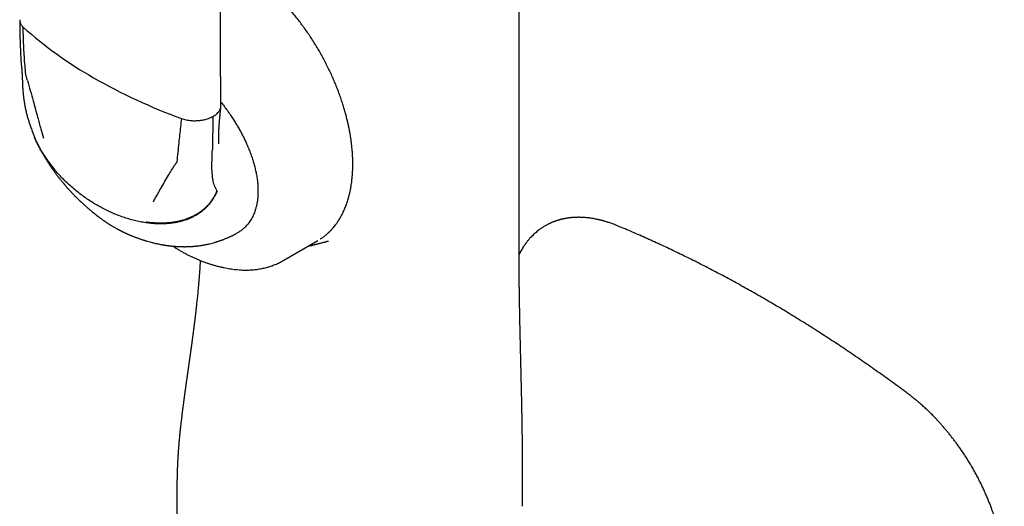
# Model space of a CAD drawing. Header units: millimetres. Extents: x 8 to 822, y 12 to 761.
# Tile 19 of 27: x 753 to 821, y 215 to 248. Entities that reach past the tile are written whole.
import ezdxf

# ---------------------------------------------------------------- set-up
doc = ezdxf.new("R2010")
doc.units = ezdxf.units.MM

msp = doc.modelspace()

# ---------------------------------------------------------------- linework, layer by layer
at = {"color": 7, "linetype": 'Continuous', "lineweight": 30}
for p, q in [((753.37, 245.506), (753.371, 245.501)), ((753.559, 242.975), (753.557, 242.991)), ((766.555, 241.748), (766.513, 239.488)), ((766.509, 239.283), (766.513, 239.488)), ((766.486, 238.05), (766.509, 239.283)), ((771.417, 231.876), (773.751, 233.223)), ((773.102, 232.849), (773.252, 232.884)), ((764.08, 215.157), (764.08, 213.113))]:
    msp.add_line(p, q, dxfattribs=at)
at = {"color": 7, "linetype": 'Continuous', "lineweight": 30, "flags": 128}
msp.add_lwpolyline([(787.582, 234.627), (787.582, 279.006), (787.582, 332.122)], dxfattribs=at)
at = {"color": 7, "linetype": 'Continuous', "lineweight": 30}
for centre, radius, start, end in [((772.249, 268.837), 28.107, 228.22389, 240.36917), ((777.9, 278.611), 39.397, 240.25227, 249.94486), ((769.795, 237.971), 3.31, 178.63331, 189.98337), ((768.657, 237.75), 2.151, 189.43079, 211.20156)]:
    msp.add_arc(centre, radius, start, end, dxfattribs=at)
for points, knots in [([(767.1, 242.477), (767.099, 242.614), (767.096, 242.881), (767.092, 243.274), (767.089, 243.65), (767.086, 244.01), (767.084, 244.354), (767.081, 244.681), (767.079, 244.992), (767.077, 245.291), (767.075, 245.577), (767.074, 245.85), (767.073, 246.105), (767.071, 246.341), (767.07, 246.56), (767.069, 246.834), (767.068, 247.169), (767.066, 247.573), (767.065, 247.981), (767.064, 248.393), (767.063, 248.984), (767.062, 249.752), (767.063, 250.697), (767.064, 251.644), (767.066, 252.543), (767.07, 253.394), (767.074, 254.199), (767.078, 255.004), (767.084, 255.809), (767.091, 256.618), (767.098, 257.363), (767.104, 258.048), (767.11, 258.543), (767.114, 258.917), (767.117, 259.169), (767.12, 259.431), (767.124, 259.709), (767.128, 260.006), (767.132, 260.323), (767.136, 260.656), (767.141, 261.006), (767.147, 261.374), (767.152, 261.759), (767.157, 262.022), (767.159, 262.156)], [0, 0, 0, 0, 0.020922, 0.041004, 0.060245, 0.078646, 0.096208, 0.112929, 0.128809, 0.14385, 0.158705, 0.172638, 0.18565, 0.197738, 0.208905, 0.21915, 0.239573, 0.260158, 0.280962, 0.301985, 0.323227, 0.371252, 0.419378, 0.467503, 0.515629, 0.556462, 0.597296, 0.638129, 0.678963, 0.719796, 0.761097, 0.792198, 0.823785, 0.836327, 0.848946, 0.862078, 0.876042, 0.89115, 0.907125, 0.923966, 0.941674, 0.960249, 0.979691, 1, 1, 1, 1]), ([(773.939, 233.34), (773.949, 233.347), (773.985, 233.371), (774.052, 233.417), (774.14, 233.48), (774.235, 233.553), (774.317, 233.62), (774.382, 233.676), (774.428, 233.717), (774.468, 233.753), (774.5, 233.784), (774.526, 233.809), (774.547, 233.829), (774.569, 233.85), (774.594, 233.875), (774.627, 233.908), (774.664, 233.948), (774.704, 233.99), (774.742, 234.033), (774.801, 234.098), (774.875, 234.187), (774.952, 234.284), (775.011, 234.364), (775.055, 234.424), (775.094, 234.48), (775.128, 234.53), (775.156, 234.572), (775.178, 234.606), (775.194, 234.631), (775.206, 234.65), (775.219, 234.67), (775.234, 234.694), (775.253, 234.726), (775.277, 234.766), (775.304, 234.812), (775.353, 234.899), (775.422, 235.026), (775.519, 235.223), (775.623, 235.457), (775.702, 235.662), (775.752, 235.805), (775.775, 235.875), (775.796, 235.938), (775.814, 235.994), (775.828, 236.041), (775.84, 236.081), (775.851, 236.121), (775.864, 236.165), (775.879, 236.22), (775.897, 236.285), (775.916, 236.361), (775.936, 236.443), (775.961, 236.551), (775.988, 236.68), (776.017, 236.828), (776.044, 236.987), (776.07, 237.154), (776.092, 237.327), (776.111, 237.492), (776.125, 237.65), (776.136, 237.788), (776.143, 237.908), (776.148, 238.008), (776.152, 238.108), (776.155, 238.206), (776.157, 238.302), (776.158, 238.384), (776.158, 238.45), (776.158, 238.497), (776.158, 238.536), (776.158, 238.57), (776.158, 238.607), (776.157, 238.65), (776.156, 238.708), (776.154, 238.781), (776.151, 238.873), (776.147, 238.978), (776.138, 239.152), (776.122, 239.387), (776.095, 239.679), (776.063, 239.955), (776.027, 240.214), (775.989, 240.457), (775.948, 240.694), (775.903, 240.924), (775.856, 241.153), (775.801, 241.398), (775.735, 241.667), (775.658, 241.962), (775.57, 242.273), (775.47, 242.599), (775.357, 242.941), (775.238, 243.28), (775.112, 243.614), (774.981, 243.942), (774.839, 244.28), (774.684, 244.628), (774.517, 244.984), (774.336, 245.349), (774.149, 245.705), (773.958, 246.051), (773.765, 246.387), (773.559, 246.727), (773.344, 247.067), (773.121, 247.402), (772.896, 247.726), (772.671, 248.036), (772.436, 248.345), (772.193, 248.653), (771.941, 248.956), (771.693, 249.242), (771.449, 249.511), (771.211, 249.764), (770.978, 250), (770.742, 250.229), (770.506, 250.45), (770.269, 250.662), (770.041, 250.856), (769.824, 251.035), (769.617, 251.198), (769.42, 251.346), (769.246, 251.473), (769.091, 251.582), (768.952, 251.677), (768.817, 251.767), (768.684, 251.852), (768.554, 251.933), (768.428, 252.009), (768.334, 252.064), (768.272, 252.1), (768.239, 252.119), (768.206, 252.138), (768.167, 252.159), (768.119, 252.186), (768.059, 252.219), (767.988, 252.257), (767.905, 252.301), (767.773, 252.369), (767.598, 252.454), (767.389, 252.55), (767.213, 252.626), (767.107, 252.668), (767.067, 252.684)], [0, 0, 0, 0, 0.002349, 0.007889, 0.014823, 0.022127, 0.029798, 0.034046, 0.037772, 0.040973, 0.04365, 0.045802, 0.047442, 0.04893, 0.05104, 0.053772, 0.057093, 0.060512, 0.06386, 0.067136, 0.075774, 0.083869, 0.08843, 0.092765, 0.096642, 0.100018, 0.102893, 0.105267, 0.106719, 0.10789, 0.109029, 0.11064, 0.112736, 0.115319, 0.118377, 0.121596, 0.131793, 0.142116, 0.157309, 0.172731, 0.176808, 0.180719, 0.184167, 0.187148, 0.189663, 0.191712, 0.193519, 0.195854, 0.198719, 0.202112, 0.206033, 0.210408, 0.214758, 0.222451, 0.229781, 0.236746, 0.245659, 0.253896, 0.261477, 0.268773, 0.275924, 0.280527, 0.285069, 0.289548, 0.293965, 0.298321, 0.30231, 0.304873, 0.306964, 0.308582, 0.309925, 0.311523, 0.313406, 0.315575, 0.319023, 0.323011, 0.327537, 0.332603, 0.345275, 0.357553, 0.369436, 0.379712, 0.389673, 0.399318, 0.408649, 0.417707, 0.427048, 0.438225, 0.449999, 0.462371, 0.475341, 0.488908, 0.503073, 0.51569, 0.528747, 0.542243, 0.556178, 0.570553, 0.585367, 0.600622, 0.61433, 0.628375, 0.642757, 0.657476, 0.672242, 0.686641, 0.700672, 0.714334, 0.729495, 0.744175, 0.758374, 0.772091, 0.785326, 0.79808, 0.810351, 0.823524, 0.836092, 0.848056, 0.859415, 0.87017, 0.88032, 0.88987, 0.897102, 0.90418, 0.911106, 0.917879, 0.924499, 0.930966, 0.937056, 0.938801, 0.940467, 0.942055, 0.943893, 0.946351, 0.949369, 0.952986, 0.957201, 0.961956, 0.973159, 0.98378, 0.99382, 1, 1, 1, 1]), ([(753.281, 248.372), (753.282, 248.299), (753.282, 248.158), (753.283, 247.956), (753.286, 247.769), (753.288, 247.599), (753.291, 247.444), (753.295, 247.305), (753.298, 247.183), (753.301, 247.076), (753.304, 246.985), (753.306, 246.91), (753.309, 246.851), (753.31, 246.81), (753.311, 246.784), (753.312, 246.769), (753.312, 246.751), (753.313, 246.722), (753.315, 246.68), (753.317, 246.628), (753.319, 246.569), (753.322, 246.507), (753.325, 246.446), (753.327, 246.387), (753.33, 246.309), (753.335, 246.216), (753.339, 246.128), (753.341, 246.068), (753.343, 246.032), (753.345, 245.991), (753.348, 245.942), (753.351, 245.88), (753.355, 245.805), (753.359, 245.717), (753.364, 245.616), (753.368, 245.544), (753.37, 245.506)], [0, 0, 0, 0, 0.074598, 0.143874, 0.207788, 0.266311, 0.319422, 0.367107, 0.409359, 0.446173, 0.477548, 0.503485, 0.523986, 0.539053, 0.546081, 0.550696, 0.554564, 0.564938, 0.580926, 0.598594, 0.620151, 0.642817, 0.664472, 0.68512, 0.704765, 0.74712, 0.78436, 0.797948, 0.810792, 0.823797, 0.841272, 0.863757, 0.890691, 0.922401, 0.958851, 1, 1, 1, 1]), ([(753.283, 248.386), (753.283, 248.37), (753.281, 248.326), (753.292, 248.253), (753.319, 248.162), (753.365, 248.066), (753.434, 247.967), (753.494, 247.907), (753.523, 247.877)], [0, 0, 0, 0, 0.092055, 0.251075, 0.407563, 0.611447, 0.809147, 1, 1, 1, 1]), ([(753.7, 244.629), (753.681, 244.829), (753.644, 245.231), (753.601, 245.837), (753.565, 246.48), (753.537, 247.16), (753.528, 247.638), (753.523, 247.877)], [0, 0, 0, 0, 0.185902, 0.372946, 0.560808, 0.781112, 1, 1, 1, 1]), ([(753.37, 245.505), (753.372, 245.487), (753.373, 245.456), (753.377, 245.414), (753.38, 245.382), (753.383, 245.352), (753.387, 245.323), (753.39, 245.299), (753.393, 245.283), (753.394, 245.275), (753.395, 245.268), (753.396, 245.263), (753.396, 245.261), (753.396, 245.262), (753.396, 245.262)], [0, 0, 0, 0, 0.198994, 0.352792, 0.470436, 0.572999, 0.689924, 0.801779, 0.840201, 0.874598, 0.907032, 0.94028, 0.977995, 1, 1, 1, 1]), ([(753.395, 245.266), (753.395, 245.266), (753.395, 245.266), (753.396, 245.264), (753.397, 245.256), (753.398, 245.237), (753.4, 245.22), (753.401, 245.209)], [0, 0, 0, 0, 0.066305, 0.144933, 0.252603, 0.562344, 1, 1, 1, 1]), ([(753.401, 245.209), (753.402, 245.198), (753.404, 245.18), (753.407, 245.156), (753.408, 245.139), (753.41, 245.124), (753.411, 245.104), (753.414, 245.076), (753.417, 245.045), (753.419, 245.017), (753.421, 244.991), (753.423, 244.962), (753.426, 244.929), (753.428, 244.894), (753.431, 244.857), (753.434, 244.815), (753.437, 244.772), (753.439, 244.734), (753.441, 244.704), (753.443, 244.675), (753.445, 244.638), (753.447, 244.599), (753.449, 244.559), (753.451, 244.522), (753.453, 244.485), (753.454, 244.45), (753.456, 244.417), (753.457, 244.385), (753.459, 244.357), (753.46, 244.327), (753.461, 244.293), (753.462, 244.259), (753.464, 244.231), (753.464, 244.211), (753.465, 244.188), (753.466, 244.156), (753.468, 244.113), (753.469, 244.081), (753.469, 244.063)], [0, 0, 0, 0, 0.031515, 0.054173, 0.068421, 0.08141, 0.096021, 0.127492, 0.158105, 0.182844, 0.204508, 0.230861, 0.260168, 0.294502, 0.323753, 0.36045, 0.404449, 0.43724, 0.462051, 0.483204, 0.513929, 0.556554, 0.583769, 0.616972, 0.650724, 0.675963, 0.706686, 0.733831, 0.757174, 0.778871, 0.807642, 0.843412, 0.863354, 0.877991, 0.894061, 0.919826, 0.955193, 1, 1, 1, 1]), ([(753.816, 244.218), (753.805, 244.256), (753.783, 244.333), (753.755, 244.432), (753.725, 244.511), (753.707, 244.572), (753.702, 244.61), (753.7, 244.629)], [0, 0, 0, 0, 0.279156, 0.56034, 0.711116, 0.856562, 1, 1, 1, 1]), ([(753.816, 244.218), (753.881, 243.986), (754.013, 243.519), (754.195, 242.866), (754.363, 242.254), (754.463, 241.878), (754.514, 241.689)], [0, 0, 0, 0, 0.27496, 0.553582, 0.775368, 1, 1, 1, 1]), ([(753.469, 244.064), (753.47, 244.032), (753.472, 243.975), (753.476, 243.898), (753.479, 243.836), (753.481, 243.784), (753.484, 243.737), (753.488, 243.684), (753.492, 243.622), (753.498, 243.546), (753.504, 243.47), (753.51, 243.398), (753.516, 243.331), (753.523, 243.265), (753.53, 243.203), (753.537, 243.139), (753.545, 243.068), (753.551, 243.017), (753.555, 242.989)], [0, 0, 0, 0, 0.08843, 0.160922, 0.217244, 0.264107, 0.307779, 0.348235, 0.411643, 0.482647, 0.559896, 0.621595, 0.685067, 0.746004, 0.803326, 0.858624, 0.923396, 1, 1, 1, 1]), ([(753.556, 242.977), (753.559, 242.958), (753.564, 242.923), (753.57, 242.879), (753.575, 242.845), (753.578, 242.819), (753.582, 242.795), (753.586, 242.771), (753.59, 242.745), (753.598, 242.696), (753.61, 242.622), (753.627, 242.529), (753.643, 242.441), (753.659, 242.362), (753.675, 242.288), (753.695, 242.196), (753.72, 242.085), (753.752, 241.953), (753.787, 241.817), (753.835, 241.642), (753.897, 241.433), (753.974, 241.196), (754.062, 240.94), (754.132, 240.752), (754.18, 240.631), (754.193, 240.598), (754.205, 240.565), (754.22, 240.53), (754.237, 240.486), (754.261, 240.428), (754.279, 240.384), (754.289, 240.359)], [0, 0, 0, 0, 0.0219192, 0.0388068, 0.0505838, 0.0594441, 0.0684329, 0.0775796, 0.0872381, 0.0975832, 0.1333178, 0.1706985, 0.2033263, 0.2331765, 0.2602032, 0.2876737, 0.3370059, 0.3862696, 0.4377254, 0.4931014, 0.5856955, 0.6764494, 0.7656828, 0.8814401, 0.8943037, 0.9070908, 0.9197315, 0.932292, 0.9486724, 0.9712026, 1, 1, 1, 1]), ([(766.555, 241.748), (766.598, 241.773), (766.686, 241.825), (766.801, 241.912), (766.893, 242), (766.964, 242.086), (767.016, 242.166), (767.058, 242.249), (767.075, 242.306), (767.083, 242.335)], [0, 0, 0, 0, 0.158205, 0.321242, 0.488116, 0.615134, 0.743147, 0.871617, 1, 1, 1, 1]), ([(766.96, 239.871), (766.96, 239.886), (766.959, 239.913), (766.957, 239.948), (766.957, 239.975), (766.956, 239.997), (766.956, 240.017), (766.955, 240.037), (766.955, 240.073), (766.954, 240.129), (766.953, 240.209), (766.953, 240.298), (766.954, 240.389), (766.955, 240.467), (766.956, 240.531), (766.957, 240.587), (766.959, 240.65), (766.961, 240.72), (766.963, 240.784), (766.965, 240.838), (766.967, 240.877), (766.969, 240.91), (766.97, 240.94), (766.971, 240.97), (766.974, 241.012), (766.977, 241.071), (766.981, 241.141), (766.986, 241.209), (766.99, 241.269), (766.994, 241.323), (766.999, 241.373), (767.003, 241.421), (767.007, 241.466), (767.011, 241.507), (767.015, 241.553), (767.02, 241.605), (767.025, 241.663), (767.031, 241.72), (767.036, 241.77), (767.04, 241.811), (767.044, 241.855), (767.049, 241.905), (767.053, 241.955), (767.058, 242.002), (767.062, 242.048), (767.067, 242.099), (767.073, 242.159), (767.08, 242.233), (767.088, 242.322), (767.094, 242.386), (767.098, 242.42)], [0, 0, 0, 0, 0.024163, 0.042923, 0.056138, 0.065908, 0.075797, 0.085856, 0.096281, 0.127806, 0.162445, 0.204421, 0.245771, 0.282605, 0.302749, 0.325094, 0.350499, 0.378946, 0.40949, 0.427373, 0.442978, 0.456309, 0.46737, 0.477814, 0.491463, 0.515935, 0.544921, 0.571117, 0.593805, 0.613092, 0.631554, 0.650485, 0.66556, 0.680029, 0.694412, 0.713342, 0.734687, 0.753542, 0.769445, 0.784312, 0.799707, 0.818586, 0.83679, 0.851856, 0.867625, 0.884944, 0.905242, 0.931221, 0.962925, 1, 1, 1, 1]), ([(767.083, 242.335), (767.089, 242.363), (767.099, 242.41), (767.099, 242.458), (767.098, 242.477)], [0, 0, 0, 0, 0.6015753, 1, 1, 1, 1]), ([(767.097, 242.73), (767.135, 242.683), (767.25, 242.541), (767.435, 242.296), (767.651, 241.996), (767.849, 241.706), (768.029, 241.427), (768.192, 241.162), (768.347, 240.896), (768.493, 240.629), (768.633, 240.362), (768.764, 240.093), (768.897, 239.801), (769.03, 239.487), (769.158, 239.152), (769.252, 238.878), (769.319, 238.664), (769.364, 238.509), (769.406, 238.355), (769.445, 238.202), (769.494, 237.993), (769.547, 237.731), (769.595, 237.419), (769.629, 237.115), (769.647, 236.817), (769.647, 236.625), (769.646, 236.529)], [0, 0, 0, 0, 0.0259834, 0.0790577, 0.1316858, 0.1839646, 0.2283041, 0.2720493, 0.3152671, 0.3580272, 0.4004012, 0.4424629, 0.4842876, 0.5363104, 0.5875444, 0.638156, 0.6618516, 0.6854656, 0.7090167, 0.7325236, 0.7560052, 0.8053623, 0.8542488, 0.9028547, 0.9513737, 1, 1, 1, 1]), ([(754.514, 241.689), (754.549, 241.557), (754.62, 241.292), (754.75, 240.814), (754.846, 240.469), (754.905, 240.257)], [0, 0, 0, 0, 0.275254, 0.554259, 1, 1, 1, 1]), ([(764.39, 241.604), (764.368, 241.416), (764.325, 241.04), (764.263, 240.481), (764.201, 239.891), (764.138, 239.276), (764.093, 238.852), (764.071, 238.641)], [0, 0, 0, 0, 0.1856339, 0.3722814, 0.5599691, 0.7807831, 1, 1, 1, 1]), ([(764.39, 241.604), (764.442, 241.586), (764.548, 241.551), (764.722, 241.51), (764.891, 241.482), (765.052, 241.465), (765.201, 241.456), (765.353, 241.455), (765.453, 241.46), (765.504, 241.463)], [0, 0, 0, 0, 0.1549866, 0.3155325, 0.4811006, 0.60818, 0.7373158, 0.8680813, 1, 1, 1, 1]), ([(765.504, 241.463), (765.555, 241.467), (765.656, 241.475), (765.804, 241.496), (765.948, 241.524), (766.1, 241.562), (766.258, 241.613), (766.416, 241.675), (766.509, 241.724), (766.555, 241.748)], [0, 0, 0, 0, 0.128383, 0.256853, 0.384866, 0.511884, 0.678758, 0.841795, 1, 1, 1, 1]), ([(754.273, 240.398), (754.277, 240.389), (754.287, 240.364), (754.307, 240.315), (754.324, 240.276), (754.333, 240.254)], [0, 0, 0, 0, 0.178296, 0.536342, 1, 1, 1, 1]), ([(755.688, 238.117), (755.616, 238.204), (755.472, 238.377), (755.268, 238.646), (755.073, 238.92), (754.89, 239.2), (754.72, 239.483), (754.563, 239.769), (754.425, 240.049), (754.335, 240.246), (754.294, 240.349), (754.289, 240.36)], [0, 0, 0, 0, 0.1316337, 0.2619042, 0.3904481, 0.5169156, 0.6409769, 0.7623289, 0.8807017, 0.9864001, 1, 1, 1, 1]), ([(755.724, 238.044), (755.65, 238.133), (755.503, 238.309), (755.294, 238.585), (755.096, 238.865), (754.91, 239.149), (754.738, 239.437), (754.58, 239.728), (754.445, 239.999), (754.367, 240.178), (754.333, 240.255)], [0, 0, 0, 0, 0.136387, 0.271019, 0.403541, 0.533621, 0.660955, 0.785268, 0.906327, 1, 1, 1, 1]), ([(754.459, 239.975), (754.473, 239.946), (754.498, 239.894), (754.533, 239.823), (754.561, 239.767), (754.583, 239.722), (754.601, 239.687), (754.621, 239.648), (754.646, 239.6), (754.68, 239.533), (754.719, 239.461), (754.756, 239.393), (754.785, 239.339), (754.811, 239.292), (754.839, 239.242), (754.872, 239.184), (754.906, 239.125), (754.937, 239.07), (754.965, 239.023), (754.989, 238.982), (755.013, 238.942), (755.041, 238.895), (755.074, 238.841), (755.106, 238.788), (755.136, 238.741), (755.164, 238.695), (755.196, 238.645), (755.23, 238.593), (755.261, 238.544), (755.286, 238.505), (755.309, 238.47), (755.334, 238.433), (755.363, 238.389), (755.394, 238.342), (755.425, 238.297), (755.458, 238.248), (755.497, 238.192), (755.54, 238.13), (755.581, 238.071), (755.621, 238.015), (755.66, 237.961), (755.696, 237.912), (755.732, 237.863), (755.772, 237.809), (755.817, 237.749), (755.864, 237.687), (755.905, 237.632), (755.944, 237.583), (755.981, 237.535), (756.027, 237.477), (756.084, 237.404), (756.127, 237.352), (756.15, 237.323)], [0, 0, 0, 0, 0.0306819, 0.0556381, 0.0749758, 0.0904241, 0.1026036, 0.1129645, 0.1318235, 0.1546592, 0.1841079, 0.2093052, 0.2283418, 0.242309, 0.2605509, 0.2833718, 0.3052857, 0.3253733, 0.3430075, 0.357574, 0.3701649, 0.3875437, 0.4097692, 0.4297946, 0.446465, 0.462515, 0.4813292, 0.5027044, 0.5216777, 0.5361748, 0.5475414, 0.5608686, 0.5785043, 0.5979018, 0.6149072, 0.6294519, 0.654223, 0.6803448, 0.7007091, 0.7230493, 0.7457135, 0.7647733, 0.7805578, 0.803132, 0.8286802, 0.8528114, 0.8771345, 0.8939488, 0.9122404, 0.9354853, 0.9647333, 1, 1, 1, 1]), ([(758.597, 235.655), (758.484, 235.722), (758.257, 235.856), (757.92, 236.077), (757.584, 236.313), (757.251, 236.567), (756.925, 236.835), (756.608, 237.117), (756.302, 237.412), (756.005, 237.719), (755.817, 237.936), (755.724, 238.044)], [0, 0, 0, 0, 0.107508, 0.217044, 0.328272, 0.440816, 0.554266, 0.666144, 0.77803, 0.889469, 1, 1, 1, 1]), ([(762.973, 236.805), (763.061, 236.958), (763.235, 237.261), (763.48, 237.675), (763.706, 238.05), (763.845, 238.276), (763.914, 238.388)], [0, 0, 0, 0, 0.2853905, 0.5663081, 0.7842528, 1, 1, 1, 1]), ([(764.071, 238.641), (764.068, 238.626), (764.063, 238.597), (764.041, 238.56), (764.01, 238.532), (763.979, 238.494), (763.949, 238.444), (763.926, 238.407), (763.914, 238.388)], [0, 0, 0, 0, 0.136932, 0.275376, 0.419204, 0.561144, 0.780661, 1, 1, 1, 1]), ([(756.15, 237.323), (756.17, 237.299), (756.206, 237.254), (756.257, 237.192), (756.3, 237.142), (756.335, 237.1), (756.375, 237.054), (756.42, 237.001), (756.468, 236.945), (756.511, 236.896), (756.554, 236.847), (756.603, 236.793), (756.657, 236.732), (756.718, 236.666), (756.759, 236.621), (756.78, 236.598)], [0, 0, 0, 0, 0.097336, 0.180172, 0.248455, 0.302346, 0.350078, 0.438498, 0.519817, 0.57719, 0.64279, 0.721951, 0.811352, 0.903588, 1, 1, 1, 1]), ([(762.461, 235.894), (762.509, 235.981), (762.604, 236.152), (762.774, 236.455), (762.898, 236.673), (762.973, 236.805)], [0, 0, 0, 0, 0.284665, 0.565775, 1, 1, 1, 1]), ([(756.78, 236.598), (756.802, 236.575), (756.842, 236.532), (756.897, 236.474), (756.941, 236.428), (756.976, 236.391), (757.005, 236.361), (757.055, 236.31), (757.12, 236.244), (757.206, 236.158), (757.289, 236.076), (757.386, 235.982), (757.484, 235.89), (757.591, 235.79), (757.682, 235.707), (757.76, 235.636), (757.832, 235.572), (757.905, 235.508), (757.984, 235.439), (758.059, 235.375), (758.128, 235.316), (758.206, 235.251), (758.29, 235.182), (758.394, 235.098), (758.493, 235.018), (758.601, 234.934), (758.705, 234.855), (758.816, 234.772), (758.917, 234.699), (758.999, 234.641), (759.062, 234.597), (759.116, 234.56), (759.18, 234.516), (759.242, 234.475), (759.297, 234.439), (759.35, 234.404), (759.401, 234.371), (759.447, 234.342), (759.483, 234.32), (759.519, 234.298), (759.563, 234.271), (759.62, 234.236), (759.694, 234.192), (759.749, 234.16), (759.779, 234.142)], [0, 0, 0, 0, 0.024461, 0.044821, 0.061084, 0.073259, 0.083532, 0.09387, 0.127772, 0.154327, 0.187654, 0.217114, 0.258559, 0.291802, 0.330109, 0.354005, 0.373658, 0.404735, 0.429813, 0.454426, 0.481709, 0.500673, 0.53393, 0.566232, 0.605013, 0.63259, 0.67144, 0.704451, 0.738702, 0.767287, 0.781327, 0.79736, 0.818194, 0.840268, 0.854537, 0.869179, 0.88866, 0.901645, 0.911107, 0.921217, 0.933941, 0.950686, 0.973045, 1, 1, 1, 1]), ([(766.832, 236.612), (766.804, 236.547), (766.748, 236.416), (766.649, 236.226), (766.537, 236.04), (766.41, 235.86), (766.27, 235.687), (766.116, 235.521), (765.953, 235.367), (765.782, 235.227), (765.604, 235.098), (765.415, 234.979), (765.215, 234.869), (765.004, 234.769), (764.783, 234.679), (764.552, 234.601), (764.312, 234.533), (764.063, 234.477), (763.807, 234.433), (763.544, 234.401), (763.258, 234.38), (762.949, 234.372), (762.619, 234.381), (762.284, 234.406), (762.061, 234.435), (761.948, 234.45)], [0, 0, 0, 0, 0.031843, 0.064349, 0.097636, 0.131826, 0.167042, 0.203403, 0.241021, 0.276696, 0.313579, 0.351726, 0.391179, 0.431967, 0.474102, 0.517581, 0.562386, 0.608484, 0.655827, 0.704352, 0.753984, 0.813782, 0.874837, 0.936972, 1, 1, 1, 1]), ([(766.817, 236.635), (766.789, 236.57), (766.732, 236.437), (766.631, 236.246), (766.517, 236.06), (766.389, 235.881), (766.247, 235.708), (766.092, 235.543), (765.928, 235.391), (765.758, 235.252), (765.58, 235.125), (765.391, 235.007), (765.19, 234.899), (764.98, 234.802), (764.759, 234.714), (764.529, 234.638), (764.29, 234.572), (764.043, 234.517), (763.789, 234.474), (763.528, 234.444), (763.246, 234.424), (762.942, 234.418), (762.617, 234.428), (762.288, 234.453), (762.069, 234.482), (761.959, 234.497)], [0, 0, 0, 0, 0.032394, 0.065392, 0.099117, 0.13369, 0.16923, 0.205845, 0.243634, 0.279393, 0.316363, 0.354609, 0.394168, 0.435059, 0.477284, 0.520827, 0.565657, 0.611725, 0.658975, 0.707332, 0.756709, 0.816075, 0.87654, 0.937915, 1, 1, 1, 1]), ([(769.646, 236.529), (769.643, 236.44), (769.638, 236.264), (769.612, 236.011), (769.58, 235.81), (769.549, 235.656), (769.523, 235.546), (769.495, 235.439), (769.463, 235.333), (769.42, 235.204), (769.362, 235.054), (769.286, 234.887), (769.202, 234.728), (769.11, 234.576), (769.009, 234.433), (768.899, 234.298), (768.773, 234.162), (768.63, 234.028), (768.466, 233.899), (768.319, 233.799), (768.223, 233.748), (768.188, 233.729)], [0, 0, 0, 0, 0.065628, 0.131119, 0.196703, 0.227722, 0.258835, 0.290067, 0.321439, 0.352976, 0.40808, 0.463342, 0.51888, 0.574807, 0.631236, 0.688277, 0.746036, 0.816592, 0.887663, 0.95942, 1, 1, 1, 1]), ([(761.948, 234.45), (761.817, 234.471), (761.553, 234.514), (761.161, 234.602), (760.77, 234.709), (760.384, 234.833), (760.006, 234.972), (759.638, 235.125), (759.281, 235.29), (758.934, 235.465), (758.708, 235.592), (758.597, 235.655)], [0, 0, 0, 0, 0.11255, 0.2260326, 0.3399618, 0.4538579, 0.5672574, 0.6777234, 0.7868992, 0.8944306, 1, 1, 1, 1]), ([(787.812, 214.994), (787.812, 215.117), (787.812, 215.367), (787.812, 215.748), (787.812, 216.136), (787.813, 216.522), (787.813, 216.856), (787.813, 217.138), (787.813, 217.372), (787.813, 217.601), (787.812, 217.831), (787.812, 218.068), (787.811, 218.296), (787.81, 218.513), (787.809, 218.717), (787.808, 218.928), (787.807, 219.147), (787.805, 219.373), (787.802, 219.605), (787.8, 219.838), (787.797, 220.076), (787.793, 220.312), (787.79, 220.544), (787.787, 220.725), (787.785, 220.858), (787.783, 220.948), (787.782, 221.029), (787.781, 221.098), (787.78, 221.149), (787.779, 221.183), (787.779, 221.208), (787.778, 221.237), (787.778, 221.277), (787.777, 221.329), (787.776, 221.392), (787.774, 221.466), (787.773, 221.548), (787.771, 221.636), (787.769, 221.725), (787.767, 221.849), (787.764, 222.008), (787.76, 222.202), (787.756, 222.392), (787.752, 222.557), (787.749, 222.692), (787.747, 222.794), (787.745, 222.885), (787.743, 222.962), (787.742, 223.03), (787.741, 223.09), (787.739, 223.15), (787.738, 223.213), (787.736, 223.285), (787.734, 223.368), (787.732, 223.466), (787.729, 223.581), (787.726, 223.714), (787.724, 223.831), (787.721, 223.928), (787.72, 224.003), (787.718, 224.08), (787.716, 224.154), (787.714, 224.217), (787.713, 224.267), (787.712, 224.303), (787.712, 224.335), (787.711, 224.372), (787.71, 224.42), (787.708, 224.495), (787.706, 224.588), (787.703, 224.693), (787.7, 224.799), (787.698, 224.905), (787.695, 225.009), (787.693, 225.099), (787.691, 225.176), (787.69, 225.24), (787.689, 225.29), (787.688, 225.33), (787.687, 225.373), (787.685, 225.425), (787.682, 225.552), (787.678, 225.748), (787.673, 225.943), (787.67, 226.073), (787.668, 226.134), (787.667, 226.188), (787.666, 226.234), (787.665, 226.278), (787.664, 226.329), (787.662, 226.393), (787.66, 226.469), (787.658, 226.552), (787.656, 226.639), (787.655, 226.72), (787.653, 226.791), (787.652, 226.845), (787.651, 226.889), (787.65, 226.925), (787.649, 226.96), (787.648, 227.003), (787.647, 227.058), (787.645, 227.122), (787.644, 227.19), (787.642, 227.257), (787.641, 227.323), (787.64, 227.386), (787.638, 227.445), (787.637, 227.5), (787.636, 227.549), (787.635, 227.592), (787.634, 227.629), (787.634, 227.662), (787.633, 227.695), (787.632, 227.734), (787.631, 227.781), (787.63, 227.834), (787.629, 227.889), (787.628, 227.941), (787.627, 227.991), (787.626, 228.051), (787.624, 228.116), (787.623, 228.186), (787.622, 228.237), (787.621, 228.275), (787.621, 228.309), (787.62, 228.353), (787.619, 228.409), (787.618, 228.47), (787.617, 228.531), (787.616, 228.588), (787.614, 228.649), (787.613, 228.711), (787.612, 228.774), (787.611, 228.827), (787.611, 228.868), (787.61, 228.906), (787.609, 228.947), (787.608, 228.997), (787.607, 229.052), (787.607, 229.105), (787.606, 229.156), (787.605, 229.216), (787.604, 229.281), (787.603, 229.35), (787.602, 229.407), (787.601, 229.459), (787.6, 229.522), (787.599, 229.599), (787.598, 229.687), (787.596, 229.772), (787.595, 229.851), (787.595, 229.915), (787.594, 229.963), (787.594, 229.997), (787.593, 230.031), (787.593, 230.068), (787.592, 230.114), (787.591, 230.168), (787.591, 230.225), (787.59, 230.286), (787.589, 230.352), (787.589, 230.419), (787.588, 230.482), (787.587, 230.532), (787.587, 230.571), (787.587, 230.601), (787.586, 230.632), (787.586, 230.674), (787.586, 230.725), (787.585, 230.784), (787.584, 230.844), (787.584, 230.904), (787.583, 230.959), (787.583, 231.003), (787.583, 231.037), (787.583, 231.069), (787.582, 231.106), (787.582, 231.151), (787.582, 231.203), (787.581, 231.258), (787.581, 231.316), (787.58, 231.374), (787.58, 231.433), (787.58, 231.489), (787.58, 231.539), (787.579, 231.581), (787.579, 231.614), (787.579, 231.645), (787.579, 231.682), (787.579, 231.726), (787.578, 231.777), (787.578, 231.833), (787.578, 231.892), (787.578, 231.951), (787.577, 232.009), (787.577, 232.065), (787.577, 232.116), (787.577, 232.16), (787.577, 232.198), (787.577, 232.234), (787.577, 232.274), (787.577, 232.321), (787.577, 232.375), (787.577, 232.435), (787.577, 232.501), (787.577, 232.57), (787.577, 232.637), (787.577, 232.695), (787.577, 232.74), (787.577, 232.78), (787.577, 232.826), (787.577, 232.885), (787.578, 232.958), (787.578, 233.039), (787.578, 233.117), (787.578, 233.186), (787.578, 233.243), (787.579, 233.289), (787.579, 233.324), (787.579, 233.352), (787.579, 233.378), (787.579, 233.408), (787.579, 233.449), (787.58, 233.498), (787.58, 233.553), (787.58, 233.607), (787.581, 233.655), (787.581, 233.698), (787.581, 233.742), (787.581, 233.802), (787.582, 233.883), (787.582, 233.965), (787.581, 234.038), (787.581, 234.1), (787.581, 234.149), (787.581, 234.181), (787.581, 234.197), (787.581, 234.203), (787.581, 234.208), (787.581, 234.211), (787.581, 234.222), (787.581, 234.234), (787.581, 234.244), (787.581, 234.259), (787.582, 234.278), (787.582, 234.304), (787.582, 234.335), (787.583, 234.372), (787.583, 234.408), (787.583, 234.449), (787.584, 234.497), (787.584, 234.555), (787.583, 234.604), (787.583, 234.644), (787.583, 234.668), (787.583, 234.69), (787.582, 234.706), (787.582, 234.714), (787.582, 234.716)], [0, 0, 0, 0, 0.017936, 0.036478, 0.055546, 0.074232, 0.092285, 0.103762, 0.114968, 0.125903, 0.136705, 0.148051, 0.160029, 0.169429, 0.179185, 0.189297, 0.199766, 0.210591, 0.221774, 0.233167, 0.244057, 0.256071, 0.26726, 0.277624, 0.282223, 0.286639, 0.290751, 0.294112, 0.29668, 0.298096, 0.299093, 0.300413, 0.302354, 0.304914, 0.308095, 0.311661, 0.315779, 0.320172, 0.32454, 0.328885, 0.338498, 0.347992, 0.357368, 0.366605, 0.372282, 0.377344, 0.38179, 0.38562, 0.388868, 0.391859, 0.394583, 0.397697, 0.401298, 0.405387, 0.409964, 0.415998, 0.422631, 0.429861, 0.433477, 0.437226, 0.441107, 0.444995, 0.44831, 0.450582, 0.452407, 0.453792, 0.455454, 0.457882, 0.461076, 0.466748, 0.472027, 0.476896, 0.482874, 0.48809, 0.492567, 0.496483, 0.499875, 0.502173, 0.504148, 0.505999, 0.508628, 0.512148, 0.525339, 0.538642, 0.542067, 0.545314, 0.548076, 0.550344, 0.552407, 0.554838, 0.558261, 0.562233, 0.56655, 0.571086, 0.575843, 0.579076, 0.582018, 0.584301, 0.58593, 0.587595, 0.589741, 0.592632, 0.596094, 0.599735, 0.603261, 0.606671, 0.609966, 0.613146, 0.615959, 0.618555, 0.620819, 0.622751, 0.624352, 0.625968, 0.627931, 0.630445, 0.633403, 0.636297, 0.639061, 0.641692, 0.644193, 0.648436, 0.652109, 0.655107, 0.656599, 0.658144, 0.660456, 0.663562, 0.667029, 0.670264, 0.673266, 0.676033, 0.679907, 0.683231, 0.686031, 0.688314, 0.689883, 0.692064, 0.694857, 0.697893, 0.700768, 0.703482, 0.706035, 0.710297, 0.713988, 0.717053, 0.719437, 0.722422, 0.727044, 0.731934, 0.736526, 0.74082, 0.744612, 0.746793, 0.748624, 0.750178, 0.752136, 0.754671, 0.757677, 0.760769, 0.763909, 0.767596, 0.771347, 0.774837, 0.777717, 0.779552, 0.781016, 0.782604, 0.784652, 0.787674, 0.790916, 0.794182, 0.797475, 0.800577, 0.803011, 0.804557, 0.80614, 0.808138, 0.810552, 0.813382, 0.816483, 0.819514, 0.822751, 0.825885, 0.828917, 0.831729, 0.834011, 0.835611, 0.837126, 0.839062, 0.841423, 0.844209, 0.847331, 0.850398, 0.853654, 0.856788, 0.8598, 0.862625, 0.864966, 0.86696, 0.868796, 0.871028, 0.873657, 0.876672, 0.879983, 0.883569, 0.887431, 0.891236, 0.894494, 0.89678, 0.898511, 0.900872, 0.903939, 0.907711, 0.912291, 0.916377, 0.919922, 0.922928, 0.925411, 0.927029, 0.928582, 0.930074, 0.931788, 0.933948, 0.936561, 0.939486, 0.942263, 0.944485, 0.946207, 0.948013, 0.950092, 0.953951, 0.958123, 0.961074, 0.964157, 0.966927, 0.968711, 0.97032, 0.971842, 0.97328, 0.974671, 0.976316, 0.977268, 0.978292, 0.979253, 0.980173, 0.981111, 0.982578, 0.983888, 0.985411, 0.98692, 0.989189, 0.991892, 0.995248, 0.996677, 0.998008, 0.999044, 0.999806, 1, 1, 1, 1]), ([(794.3, 234.255), (794.248, 234.276), (794.148, 234.317), (794.004, 234.371), (793.873, 234.419), (793.756, 234.459), (793.651, 234.493), (793.56, 234.522), (793.482, 234.545), (793.418, 234.564), (793.365, 234.579), (793.322, 234.59), (793.28, 234.602), (793.234, 234.614), (793.181, 234.627), (793.122, 234.642), (793.054, 234.658), (792.976, 234.675), (792.875, 234.697), (792.756, 234.721), (792.625, 234.743), (792.501, 234.763), (792.378, 234.779), (792.25, 234.794), (792.124, 234.806), (792.004, 234.814), (791.896, 234.82), (791.792, 234.823), (791.691, 234.825), (791.599, 234.824), (791.515, 234.823), (791.438, 234.82), (791.364, 234.816), (791.295, 234.812), (791.234, 234.807), (791.18, 234.802), (791.127, 234.797), (791.071, 234.791), (791.008, 234.784), (790.943, 234.775), (790.878, 234.765), (790.816, 234.755), (790.759, 234.745), (790.711, 234.736), (790.669, 234.728), (790.628, 234.719), (790.585, 234.71), (790.536, 234.698), (790.484, 234.686), (790.427, 234.672), (790.367, 234.655), (790.299, 234.636), (790.228, 234.615), (790.16, 234.593), (790.1, 234.573), (790.053, 234.556), (790.007, 234.54), (789.955, 234.52), (789.896, 234.497), (789.834, 234.471), (789.779, 234.447), (789.726, 234.424), (789.669, 234.397), (789.595, 234.362), (789.51, 234.318), (789.417, 234.268), (789.327, 234.216), (789.237, 234.161), (789.149, 234.104), (789.063, 234.046), (788.965, 233.975), (788.856, 233.891), (788.736, 233.792), (788.621, 233.69), (788.507, 233.581), (788.401, 233.472), (788.308, 233.37), (788.231, 233.281), (788.166, 233.202), (788.104, 233.124), (788.056, 233.06), (788.017, 233.008), (787.985, 232.963), (787.948, 232.91), (787.905, 232.847), (787.857, 232.775), (787.805, 232.692), (787.769, 232.632), (787.75, 232.601)], [0, 0, 0, 0, 0.019954, 0.0383, 0.055036, 0.070161, 0.083673, 0.09557, 0.105308, 0.113607, 0.120468, 0.12589, 0.130269, 0.136824, 0.143528, 0.150879, 0.159725, 0.170071, 0.180831, 0.199261, 0.216528, 0.232152, 0.247884, 0.265057, 0.282762, 0.297965, 0.312402, 0.326115, 0.339455, 0.353157, 0.363042, 0.373665, 0.384225, 0.393593, 0.401759, 0.409234, 0.415894, 0.423643, 0.432481, 0.44174, 0.450834, 0.459763, 0.467878, 0.474625, 0.480236, 0.485691, 0.491945, 0.499, 0.50669, 0.514127, 0.523628, 0.532944, 0.5434, 0.554854, 0.562958, 0.569813, 0.576063, 0.583309, 0.59329, 0.602975, 0.611455, 0.618928, 0.627527, 0.637817, 0.653574, 0.667922, 0.682648, 0.697637, 0.712534, 0.726806, 0.741562, 0.763752, 0.785007, 0.807445, 0.828506, 0.851162, 0.871128, 0.88622, 0.900195, 0.913692, 0.92784, 0.934445, 0.942041, 0.95097, 0.961233, 0.972828, 0.985751, 1, 1, 1, 1]), ([(759.783, 234.14), (759.808, 234.126), (759.853, 234.1), (759.913, 234.066), (759.959, 234.041), (759.994, 234.021), (760.025, 234.005), (760.063, 233.984), (760.108, 233.96), (760.158, 233.934), (760.204, 233.91), (760.25, 233.887), (760.297, 233.863), (760.344, 233.84), (760.384, 233.82), (760.418, 233.804), (760.452, 233.787), (760.5, 233.764), (760.553, 233.74), (760.606, 233.715), (760.652, 233.694), (760.7, 233.673), (760.749, 233.651), (760.802, 233.628), (760.852, 233.607), (760.899, 233.587), (760.939, 233.571), (760.974, 233.557), (761.029, 233.535), (761.099, 233.507), (761.183, 233.475), (761.262, 233.445), (761.347, 233.414), (761.43, 233.385), (761.503, 233.36), (761.569, 233.337), (761.635, 233.315), (761.701, 233.293), (761.758, 233.275), (761.807, 233.26), (761.854, 233.245), (761.905, 233.23), (761.978, 233.208), (762.088, 233.176), (762.22, 233.139), (762.357, 233.103), (762.484, 233.071), (762.618, 233.039), (762.756, 233.009), (762.892, 232.981), (762.996, 232.961), (763.073, 232.947), (763.122, 232.938), (763.169, 232.93), (763.209, 232.924), (763.244, 232.918), (763.28, 232.912), (763.327, 232.905), (763.387, 232.896), (763.459, 232.886), (763.53, 232.877), (763.588, 232.87), (763.632, 232.865), (763.67, 232.861), (763.711, 232.856), (763.76, 232.851), (763.813, 232.846), (763.862, 232.842), (763.903, 232.838), (763.938, 232.836), (763.966, 232.834), (763.993, 232.832), (764.02, 232.83), (764.064, 232.827), (764.129, 232.823), (764.182, 232.82), (764.211, 232.819)], [0, 0, 0, 0, 0.018236, 0.032854, 0.043831, 0.051313, 0.058324, 0.066027, 0.078792, 0.09033, 0.10159, 0.11175, 0.123325, 0.135046, 0.14455, 0.151781, 0.158901, 0.168893, 0.184862, 0.196192, 0.205928, 0.216621, 0.229598, 0.240296, 0.252717, 0.264166, 0.272872, 0.27969, 0.288044, 0.310636, 0.327076, 0.345442, 0.365955, 0.386483, 0.403766, 0.416315, 0.432531, 0.449476, 0.462403, 0.471744, 0.482633, 0.495071, 0.507102, 0.532356, 0.570665, 0.596878, 0.62553, 0.656439, 0.686776, 0.716829, 0.745851, 0.755284, 0.766876, 0.777666, 0.786144, 0.792934, 0.800561, 0.809295, 0.823344, 0.839856, 0.855865, 0.868805, 0.877129, 0.884626, 0.892829, 0.903522, 0.916099, 0.926835, 0.935097, 0.942146, 0.949093, 0.953093, 0.958862, 0.966441, 0.981195, 1, 1, 1, 1]), ([(814.267, 222.73), (814.246, 222.746), (814.058, 222.886), (813.703, 223.147), (813.201, 223.513), (812.698, 223.875), (812.195, 224.233), (811.692, 224.587), (811.188, 224.938), (810.683, 225.284), (810.178, 225.626), (809.673, 225.965), (809.168, 226.299), (808.662, 226.63), (808.156, 226.956), (807.649, 227.278), (807.143, 227.597), (806.636, 227.911), (806.129, 228.221), (805.622, 228.527), (805.114, 228.829), (804.607, 229.126), (804.099, 229.42), (803.592, 229.709), (803.084, 229.994), (802.576, 230.275), (802.069, 230.552), (801.561, 230.824), (801.054, 231.092), (800.546, 231.356), (800.039, 231.616), (799.532, 231.871), (799.025, 232.122), (798.518, 232.369), (798.012, 232.611), (797.506, 232.849), (797, 233.082), (796.494, 233.311), (795.989, 233.536), (795.484, 233.756), (794.979, 233.972), (794.585, 234.138), (794.358, 234.231), (794.3, 234.255)], [0, 0, 0, 0, 0.003179, 0.028478, 0.053779, 0.079083, 0.104389, 0.129697, 0.155007, 0.180319, 0.205633, 0.23095, 0.256268, 0.281588, 0.30691, 0.332234, 0.35756, 0.382887, 0.408216, 0.433547, 0.458879, 0.484213, 0.509549, 0.534886, 0.560224, 0.585564, 0.610905, 0.636248, 0.661592, 0.686937, 0.712284, 0.737632, 0.762981, 0.788331, 0.813682, 0.839035, 0.864388, 0.889743, 0.915098, 0.940455, 0.965812, 0.991171, 1, 1, 1, 1]), ([(767.011, 233.212), (767.04, 233.222), (767.091, 233.24), (767.158, 233.264), (767.209, 233.283), (767.25, 233.298), (767.321, 233.326), (767.408, 233.36), (767.509, 233.402), (767.575, 233.43), (767.628, 233.453), (767.674, 233.473), (767.731, 233.499), (767.774, 233.519), (767.797, 233.53)], [0, 0, 0, 0, 0.108666, 0.192776, 0.252533, 0.30025, 0.347232, 0.521867, 0.629334, 0.734329, 0.776372, 0.834069, 0.908666, 1, 1, 1, 1]), ([(767.797, 233.53), (767.82, 233.541), (767.861, 233.56), (767.916, 233.586), (767.957, 233.607), (767.991, 233.623), (768.026, 233.641), (768.07, 233.664), (768.126, 233.693), (768.167, 233.715), (768.189, 233.727)], [0, 0, 0, 0, 0.1728784, 0.3103683, 0.41276, 0.4830358, 0.5669383, 0.680719, 0.8249044, 1, 1, 1, 1]), ([(763.799, 232.848), (763.806, 232.843), (763.877, 232.796), (764.014, 232.71), (764.212, 232.59), (764.411, 232.475), (764.611, 232.364), (764.813, 232.258), (765.017, 232.156), (765.221, 232.06), (765.427, 231.968), (765.633, 231.881), (765.841, 231.799), (766.048, 231.723), (766.257, 231.651), (766.465, 231.585), (766.674, 231.524), (766.884, 231.468), (767.093, 231.417), (767.302, 231.371), (767.511, 231.331), (767.72, 231.296), (767.929, 231.266), (768.118, 231.243), (768.238, 231.232), (768.289, 231.228)], [0, 0, 0, 0, 0.004918, 0.052266, 0.099587, 0.146857, 0.194052, 0.241146, 0.288118, 0.334945, 0.381607, 0.428086, 0.474366, 0.520435, 0.566281, 0.611896, 0.657275, 0.702414, 0.747311, 0.791969, 0.836389, 0.880576, 0.924536, 0.968274, 1, 1, 1, 1]), ([(764.211, 232.819), (764.241, 232.818), (764.296, 232.815), (764.37, 232.813), (764.431, 232.812), (764.483, 232.811), (764.529, 232.811), (764.57, 232.81), (764.609, 232.81), (764.654, 232.811), (764.709, 232.811), (764.774, 232.813), (764.839, 232.814), (764.899, 232.817), (764.952, 232.819), (765.005, 232.822), (765.064, 232.825), (765.131, 232.829), (765.203, 232.835), (765.27, 232.841), (765.334, 232.846), (765.394, 232.853), (765.458, 232.86), (765.528, 232.868), (765.627, 232.881), (765.745, 232.898), (765.874, 232.919), (765.991, 232.94), (766.105, 232.963), (766.223, 232.988), (766.36, 233.02), (766.515, 233.059), (766.64, 233.094), (766.718, 233.117), (766.75, 233.127), (766.781, 233.137), (766.812, 233.146), (766.846, 233.157), (766.89, 233.171), (766.947, 233.19), (766.99, 233.205), (767.015, 233.213)], [0, 0, 0, 0, 0.031861, 0.058079, 0.079152, 0.097437, 0.113316, 0.127752, 0.141126, 0.15527, 0.17599, 0.199267, 0.22427, 0.245739, 0.262985, 0.280896, 0.301295, 0.326067, 0.352091, 0.377251, 0.397716, 0.419518, 0.441644, 0.465019, 0.49389, 0.546557, 0.590745, 0.630702, 0.671697, 0.712692, 0.756415, 0.818556, 0.879681, 0.891489, 0.903234, 0.914762, 0.925964, 0.937018, 0.952157, 0.973161, 1, 1, 1, 1]), ([(773.231, 232.874), (773.255, 232.881), (773.299, 232.892), (773.362, 232.909), (773.418, 232.923), (773.474, 232.938), (773.532, 232.953), (773.594, 232.969), (773.657, 232.985), (773.713, 233), (773.758, 233.012), (773.792, 233.02), (773.82, 233.028), (773.849, 233.035), (773.883, 233.044), (773.926, 233.055), (773.975, 233.068), (774.035, 233.084), (774.103, 233.101), (774.178, 233.12), (774.245, 233.138), (774.302, 233.153), (774.343, 233.163), (774.373, 233.171), (774.4, 233.178), (774.433, 233.186), (774.461, 233.194), (774.478, 233.198), (774.48, 233.199)], [0, 0, 0, 0, 0.0574861, 0.1074266, 0.1506193, 0.1946694, 0.2414674, 0.2910138, 0.3433094, 0.392619, 0.4251316, 0.45216, 0.4737034, 0.493511, 0.5207895, 0.5559622, 0.5972157, 0.6378904, 0.7004841, 0.7600177, 0.8158728, 0.8620596, 0.897066, 0.9140528, 0.9336998, 0.9602988, 0.9938506, 1, 1, 1, 1]), ([(787.871, 232.812), (787.796, 232.687), (787.698, 232.523), (787.6, 232.359), (787.577, 232.32)], [0, 0, 0, 0, 0.763031, 1, 1, 1, 1]), ([(787.759, 232.611), (787.737, 232.575), (787.67, 232.47), (787.614, 232.353), (787.577, 232.275)], [0, 0, 0, 0, 0.337476, 1, 1, 1, 1]), ([(765.682, 231.863), (765.681, 231.843), (765.679, 231.803), (765.675, 231.745), (765.672, 231.685), (765.668, 231.619), (765.663, 231.542), (765.658, 231.457), (765.653, 231.372), (765.647, 231.29), (765.642, 231.213), (765.636, 231.136), (765.631, 231.055), (765.624, 230.967), (765.617, 230.87), (765.609, 230.768), (765.601, 230.667), (765.594, 230.576), (765.587, 230.491), (765.58, 230.407), (765.572, 230.317), (765.564, 230.223), (765.553, 230.099), (765.539, 229.952), (765.522, 229.769), (765.504, 229.583), (765.484, 229.394), (765.465, 229.207), (765.445, 229.021), (765.428, 228.864), (765.416, 228.749), (765.407, 228.677), (765.4, 228.607), (765.391, 228.536), (765.383, 228.459), (765.373, 228.371), (765.361, 228.275), (765.35, 228.181), (765.341, 228.101), (765.333, 228.031), (765.325, 227.968), (765.317, 227.904), (765.31, 227.841), (765.302, 227.775), (765.293, 227.703), (765.283, 227.625), (765.273, 227.541), (765.262, 227.455), (765.252, 227.376), (765.244, 227.308), (765.236, 227.249), (765.229, 227.193), (765.222, 227.139), (765.215, 227.084), (765.208, 227.027), (765.2, 226.966), (765.191, 226.898), (765.18, 226.813), (765.167, 226.718), (765.155, 226.621), (765.143, 226.534), (765.132, 226.453), (765.123, 226.387), (765.116, 226.334), (765.11, 226.291), (765.105, 226.248), (765.099, 226.203), (765.091, 226.149), (765.083, 226.087), (765.074, 226.023), (765.066, 225.967), (765.06, 225.922), (765.055, 225.882), (765.05, 225.844), (765.044, 225.805), (765.039, 225.767), (765.034, 225.731), (765.029, 225.691), (765.022, 225.643), (765.014, 225.588), (765.006, 225.526), (764.997, 225.463), (764.988, 225.401), (764.98, 225.346), (764.973, 225.293), (764.966, 225.24), (764.957, 225.179), (764.946, 225.103), (764.933, 225.012), (764.92, 224.916), (764.907, 224.826), (764.895, 224.742), (764.884, 224.665), (764.874, 224.594), (764.866, 224.537), (764.86, 224.493), (764.855, 224.46), (764.85, 224.426), (764.845, 224.388), (764.839, 224.344), (764.831, 224.292), (764.823, 224.233), (764.814, 224.172), (764.806, 224.112), (764.798, 224.059), (764.792, 224.013), (764.786, 223.974), (764.781, 223.938), (764.776, 223.902), (764.77, 223.86), (764.763, 223.81), (764.753, 223.745), (764.743, 223.669), (764.731, 223.588), (764.72, 223.509), (764.71, 223.436), (764.7, 223.369), (764.691, 223.305), (764.681, 223.235), (764.67, 223.156), (764.658, 223.069), (764.646, 222.982), (764.636, 222.908), (764.627, 222.848), (764.62, 222.799), (764.613, 222.748), (764.606, 222.691), (764.596, 222.619), (764.584, 222.534), (764.572, 222.444), (764.561, 222.365), (764.552, 222.294), (764.542, 222.223), (764.531, 222.14), (764.52, 222.056), (764.509, 221.972), (764.498, 221.893), (764.488, 221.818), (764.48, 221.752), (764.473, 221.701), (764.468, 221.657), (764.462, 221.613), (764.456, 221.562), (764.442, 221.454), (764.421, 221.288), (764.395, 221.07), (764.369, 220.849), (764.343, 220.622), (764.316, 220.383), (764.293, 220.165), (764.273, 219.97), (764.257, 219.8), (764.241, 219.632), (764.226, 219.472), (764.215, 219.34), (764.206, 219.234), (764.199, 219.153), (764.193, 219.08), (764.188, 219.017), (764.183, 218.956), (764.178, 218.89), (764.172, 218.802), (764.164, 218.69), (764.155, 218.556), (764.146, 218.413), (764.138, 218.292), (764.133, 218.2), (764.13, 218.138), (764.126, 218.077), (764.123, 218.01), (764.12, 217.938), (764.116, 217.867), (764.113, 217.796), (764.11, 217.732), (764.108, 217.671), (764.106, 217.615), (764.103, 217.553), (764.101, 217.479), (764.098, 217.392), (764.095, 217.293), (764.092, 217.186), (764.089, 217.082), (764.087, 216.984), (764.085, 216.896), (764.084, 216.812), (764.083, 216.732), (764.081, 216.65), (764.08, 216.563), (764.08, 216.471), (764.079, 216.38), (764.079, 216.294), (764.078, 216.218), (764.078, 216.156), (764.078, 216.11), (764.078, 216.079), (764.078, 216.056), (764.078, 216.035), (764.078, 216.009), (764.078, 215.972), (764.078, 215.92), (764.078, 215.854), (764.079, 215.772), (764.079, 215.675), (764.079, 215.564), (764.08, 215.44), (764.08, 215.301), (764.08, 215.203), (764.08, 215.152)], [0, 0, 0, 0, 0.0038731, 0.0078112, 0.0112004, 0.0156303, 0.0206167, 0.0263455, 0.0320083, 0.0371425, 0.0421662, 0.0470086, 0.052041, 0.0576682, 0.0640015, 0.0707698, 0.0773832, 0.0834027, 0.0882908, 0.0935542, 0.0996453, 0.1054706, 0.1115385, 0.123423, 0.1337194, 0.1464864, 0.158958, 0.1698329, 0.1821903, 0.1945703, 0.1996384, 0.2041128, 0.2084568, 0.2128972, 0.2176872, 0.2231223, 0.2296418, 0.235836, 0.2409379, 0.2449868, 0.2490309, 0.2530498, 0.2570477, 0.261052, 0.2656414, 0.2706881, 0.2759192, 0.2816667, 0.2869928, 0.2909145, 0.294699, 0.298166, 0.3015917, 0.3050404, 0.3086118, 0.3124207, 0.3166508, 0.3216086, 0.3285822, 0.3346216, 0.3401236, 0.3450943, 0.3498985, 0.3526203, 0.35533, 0.3579828, 0.3606671, 0.3640172, 0.3681326, 0.3724782, 0.376009, 0.3788167, 0.3810584, 0.3834554, 0.3860283, 0.3884312, 0.3904879, 0.3928793, 0.3959891, 0.3996339, 0.4031005, 0.4076938, 0.4114538, 0.4147992, 0.4181109, 0.4213846, 0.4246231, 0.4295969, 0.4354417, 0.4416511, 0.4474033, 0.4522776, 0.4571193, 0.4615995, 0.4655462, 0.4676059, 0.4696512, 0.4716832, 0.4738585, 0.4765873, 0.4798274, 0.4834767, 0.4873759, 0.490989, 0.4944638, 0.497064, 0.4993443, 0.5015361, 0.503671, 0.505909, 0.5091023, 0.5128909, 0.5176553, 0.5228722, 0.5275897, 0.5319331, 0.5360005, 0.5396731, 0.5435951, 0.548447, 0.5539127, 0.5591263, 0.5639584, 0.5671239, 0.5697903, 0.5727355, 0.5761182, 0.5799125, 0.5853166, 0.5911618, 0.595779, 0.599283, 0.6034546, 0.60834, 0.6136601, 0.6181262, 0.6228517, 0.6274327, 0.6312085, 0.6341692, 0.6363425, 0.6387472, 0.6417185, 0.6450754, 0.657351, 0.6700291, 0.682095, 0.6947822, 0.7081313, 0.7221429, 0.7312893, 0.7406975, 0.750339, 0.7593502, 0.7673256, 0.7723877, 0.7769207, 0.7809245, 0.784399, 0.7874232, 0.7909204, 0.7951557, 0.8018595, 0.8092126, 0.8170408, 0.8251865, 0.8287316, 0.8320444, 0.8351644, 0.8386868, 0.8428025, 0.8468052, 0.8502517, 0.8541383, 0.8573038, 0.8600178, 0.8632886, 0.8673204, 0.8720404, 0.8774173, 0.8834492, 0.8894542, 0.8945306, 0.8994386, 0.9038515, 0.9082425, 0.9125942, 0.917334, 0.9227022, 0.9278225, 0.9325675, 0.9369375, 0.9406941, 0.9429525, 0.9447045, 0.9459502, 0.9468533, 0.9483948, 0.9505938, 0.9534506, 0.9575211, 0.9624511, 0.9682409, 0.9748906, 0.9824003, 0.9907701, 1, 1, 1, 1]), ([(768.362, 231.222), (768.374, 231.221), (768.444, 231.215), (768.571, 231.208), (768.743, 231.203), (768.914, 231.204), (769.084, 231.209), (769.252, 231.219), (769.418, 231.234), (769.583, 231.254), (769.746, 231.279), (769.908, 231.309), (770.067, 231.344), (770.225, 231.383), (770.381, 231.428), (770.534, 231.477), (770.686, 231.531), (770.835, 231.589), (770.983, 231.653), (771.128, 231.721), (771.27, 231.794), (771.366, 231.846), (771.415, 231.875), (771.417, 231.877)], [0, 0, 0, 0, 0.010984, 0.064586, 0.117956, 0.171091, 0.223992, 0.276662, 0.329108, 0.381338, 0.433363, 0.485197, 0.536855, 0.588355, 0.639716, 0.69096, 0.742108, 0.793184, 0.844213, 0.89522, 0.946231, 0.997274, 1, 1, 1, 1]), ([(820.898, 211.245), (820.893, 211.289), (820.883, 211.371), (820.868, 211.486), (820.855, 211.584), (820.843, 211.665), (820.833, 211.729), (820.826, 211.775), (820.822, 211.805), (820.818, 211.826), (820.815, 211.845), (820.812, 211.866), (820.808, 211.89), (820.801, 211.934), (820.79, 212.001), (820.774, 212.092), (820.755, 212.195), (820.733, 212.31), (820.708, 212.437), (820.674, 212.603), (820.631, 212.798), (820.58, 213.012), (820.531, 213.207), (820.486, 213.379), (820.446, 213.527), (820.409, 213.657), (820.373, 213.781), (820.337, 213.902), (820.299, 214.024), (820.26, 214.147), (820.22, 214.27), (820.171, 214.42), (820.108, 214.602), (820.029, 214.821), (819.942, 215.056), (819.844, 215.307), (819.735, 215.573), (819.614, 215.855), (819.484, 216.143), (819.347, 216.435), (819.205, 216.724), (819.058, 217.009), (818.911, 217.283), (818.764, 217.545), (818.607, 217.817), (818.439, 218.094), (818.263, 218.375), (818.091, 218.636), (817.926, 218.88), (817.762, 219.113), (817.602, 219.334), (817.441, 219.548), (817.282, 219.755), (817.12, 219.959), (816.96, 220.155), (816.826, 220.313), (816.721, 220.435), (816.642, 220.525), (816.566, 220.611), (816.488, 220.698), (816.404, 220.79), (816.317, 220.884), (816.228, 220.979), (816.137, 221.075), (816.038, 221.177), (815.932, 221.285), (815.819, 221.397), (815.699, 221.513), (815.577, 221.629), (815.456, 221.743), (815.338, 221.85), (815.224, 221.952), (815.115, 222.048), (815.011, 222.138), (814.931, 222.205), (814.876, 222.251), (814.842, 222.279), (814.812, 222.304), (814.785, 222.326), (814.761, 222.346), (814.737, 222.365), (814.709, 222.388), (814.669, 222.42), (814.616, 222.462), (814.549, 222.515), (814.468, 222.579), (814.372, 222.652), (814.304, 222.703), (814.267, 222.73)], [0, 0, 0, 0, 0.010575, 0.019769, 0.027581, 0.034013, 0.039065, 0.042737, 0.04495, 0.046228, 0.047663, 0.049347, 0.051281, 0.053465, 0.0596, 0.067123, 0.075012, 0.084007, 0.094107, 0.104842, 0.122931, 0.139545, 0.154683, 0.168348, 0.179303, 0.18909, 0.198425, 0.207794, 0.2172, 0.22664, 0.236116, 0.245627, 0.261276, 0.278134, 0.296246, 0.315613, 0.336238, 0.358124, 0.381274, 0.403611, 0.42683, 0.449549, 0.471491, 0.492656, 0.513034, 0.537773, 0.561178, 0.583258, 0.604023, 0.623893, 0.643726, 0.662419, 0.681107, 0.699795, 0.718247, 0.73581, 0.744747, 0.753423, 0.761839, 0.770043, 0.779085, 0.789381, 0.798352, 0.808098, 0.818619, 0.829917, 0.841991, 0.854371, 0.867433, 0.880027, 0.892152, 0.903807, 0.914994, 0.925712, 0.935439, 0.939172, 0.94257, 0.945632, 0.948358, 0.950749, 0.952804, 0.955474, 0.959386, 0.964701, 0.971419, 0.97954, 0.989067, 1, 1, 1, 1])]:
    msp.add_open_spline(points, degree=3, knots=knots, dxfattribs=at)

doc.saveas('drawing.dxf')
